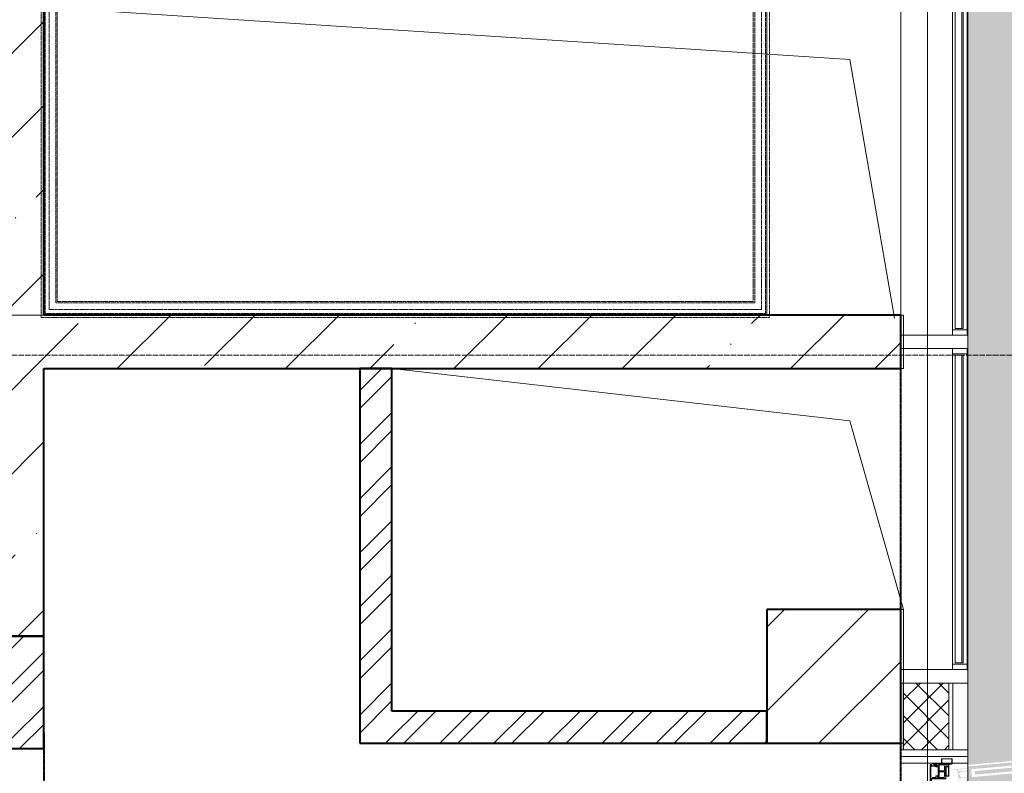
# Model space of a CAD drawing. Header units: millimetres. Extents: x 105028 to 874735, y -568483 to 191941.
# Tile 54 of 135: x 224984 to 228661, y 177947 to 180763. Entities that reach past the tile are written whole.
import ezdxf

# ---------------------------------------------------------------- set-up
doc = ezdxf.new("R2010")
doc.units = ezdxf.units.MM
for name, pattern in [('-D1-02х01', [3, 2, -1]), ('ADSK_Линия сетки', [25, 20, -2.5, 0, -2.5]), ('ADSK_Сверху', [4.5, 3, -1.5]), ('ADSK_Штриховая_ш3 п1_5', [4.5, 3, -1.5]), ('Штрих_3_1_5_', [4.5, 3, -1.5])]:
    doc.linetypes.add(name, pattern=pattern)
doc.layers.add('_Разделитель помещений_', color=4, linetype='ADSK_Штриховая_ш3 п1_5', lineweight=40, true_color=0x00ffff)
for name, color, linetype, lineweight in [('Импосты витража', 7, 'Continuous', 18), ('Лестницы', 7, 'Continuous', 18), ('Несущие колонны', 7, 'Continuous', 18), ('Ограждение', 7, 'Continuous', 18), ('Оси', 7, 'Continuous', 9), ('Панели витража', 252, 'Continuous', 5), ('Перекрытия', 7, 'Continuous', 18), ('Стены', 7, 'Continuous', 18), ('Стены разрез', 7, 'Continuous', 40), ('Стены штриховка', 7, 'Continuous', 40), ('Штриховка поверхностей', 7, 'Continuous', 18)]:
    doc.layers.add(name, color=color, linetype=linetype, lineweight=lineweight)
pattern_1 = [(45, (0, 0), (-101.0278814, 101.0278814), []), (45, (67.35, 0), (-101.0278814, 101.0278814), [])]
pattern_2 = [(45, (0, 0), (-314.308964, 314.308964), []), (45, (314.3, 0), (-314.308964, 314.308964), [555.625, -111.125, 3.353, -107.772])]

# ---------------------------------------------------------------- blocks, each defined once
blk = doc.blocks.new('Ограждение - Ограждение-2592937-К2_L01_-1_000__Задание СС')
at = {"layer": 'Ограждение', "linetype": 'ADSK_Сверху'}
for p, q in [((60449.2, 35401.5), (60449.2, 33251.9)), ((60454.2, 35401.5), (60454.2, 33246.9)), ((60479.2, 35401.5), (60479.2, 33221.9)), ((60494.2, 35401.5), (60494.2, 33206.9)), ((60499.2, 35401.5), (60499.2, 33201.9)), ((60509.2, 35401.5), (60509.2, 33191.9)), ((57790, 33191.9), (57790, 35101.5)), ((57800, 33201.9), (57800, 35101.5)), ((57805, 33206.9), (57805, 35101.5)), ((57820, 33221.9), (57820, 35101.5)), ((57845, 33246.9), (57845, 35101.5)), ((57850, 33251.9), (57850, 35101.5)), ((60454.2, 33246.9), (57845, 33246.9)), ((60449.2, 33251.9), (57850, 33251.9)), ((60499.2, 33201.9), (57800, 33201.9)), ((60494.2, 33206.9), (57805, 33206.9)), ((60479.2, 33221.9), (57820, 33221.9)), ((60509.2, 33191.9), (57790, 33191.9))]:
    blk.add_line(p, q, dxfattribs=at)
blk = doc.blocks.new('135_SLK_K2_AR_rvt-1-К2_L01_-1_000__Задание СС')
at = {"layer": 'Стены разрез', "lineweight": 9}
h = blk.add_hatch(dxfattribs=at)
h.set_pattern_fill('FP_1', color=256, style=0, pattern_type=2)
h.set_pattern_definition(pattern_1)
h.paths.add_polyline_path([(-12370614.2, 10008260.7), (-12370614.2, 10009660.7), (-12370734.2, 10009660.7), (-12370734.2, 10008260.7)])
h = blk.add_hatch(dxfattribs=at)
h.set_pattern_fill('FP_1', color=256, style=0, pattern_type=2)
h.set_pattern_definition(pattern_1)
h.paths.add_polyline_path([(-12371914.2, 10008240.7), (-12371914.2, 10008660.7), (-12372034.2, 10008660.7), (-12372034.2, 10008240.7)])
h = blk.add_hatch(dxfattribs=at)
h.set_pattern_fill('FP_1', color=256, style=0, pattern_type=2)
h.set_pattern_definition(pattern_1)
h.paths.add_polyline_path([(-12369214.2, 10008260.7), (-12369214.2, 10008380.7), (-12370614.2, 10008380.7), (-12370614.2, 10008260.7), (-12369565.7, 10008260.7)])
at = {"layer": 'Штриховка поверхностей', "true_color": 0xd2f9fe}
h = blk.add_hatch(color=7, dxfattribs=at)
h.paths.add_polyline_path([(-12367516.6, 10008110.7), (-12367464.2, 10008111.7), (-12367464.2, 10008117.1), (-12367523.6, 10008111.7), (-12367536.7, 10008122.6), (-12367539.4, 10008152.4), (-12367524.5, 10008153.8), (-12367521.1, 10008127.5), (-12367518.3, 10008125.2), (-12367514, 10008124.6), (-12367464.2, 10008129.2), (-12367464.2, 10008223.5), (-12368421.6, 10008136.4), (-12368418.4, 10008110.7), (-12367518.3, 10008110.7)])
h.paths.add_polyline_path([(-12368450, 10008131.5), (-12368452.2, 10008133.3), (-12368464.2, 10008132.2), (-12368464.2, 10008110.7), (-12368448.2, 10008110.7), (-12368450, 10008130.8)])
h.paths.add_polyline_path([(-12368436.8, 10008110.7), (-12368420.7, 10008110.7), (-12368422, 10008124.8), (-12368424.5, 10008124.8), (-12368430.8, 10008126.7), (-12368429, 10008130.9), (-12368436, 10008134), (-12368443.8, 10008133.2), (-12368447.3, 10008131.5), (-12368448.2, 10008130.8), (-12368448.5, 10008127.3), (-12368448.5, 10008124.2), (-12368444.9, 10008110.7), (-12368443.5, 10008110.7), (-12368441.2, 10008110.7)])
h.paths.add_polyline_path([(-12368443.3, 10008113), (-12368443.7, 10008117.4), (-12368442.5, 10008121.2), (-12368441.8, 10008113.1)])
h.paths.add_polyline_path([(-12368447.5, 10008123.7), (-12368446.9, 10008125.2), (-12368442, 10008126.4), (-12368434.7, 10008129), (-12368429, 10008129.5), (-12368430.9, 10008128), (-12368438.7, 10008126.5), (-12368446.9, 10008123.8), (-12368447.1, 10008123.7)])
h.paths.add_polyline_path([(-12368464.2, 10008134), (-12368459, 10008134.5), (-12368456, 10008138.1), (-12368456, 10008145.2), (-12368452.2, 10008149.7), (-12368452.8, 10008152), (-12368457.3, 10008154.2), (-12368460.7, 10008156.9), (-12368464.2, 10008155.5), (-12368464.2, 10008134.5)])
h.paths.add_polyline_path([(-12368436.7, 10008143.1), (-12367464.2, 10008231.6), (-12367464.2, 10008245.1), (-12368438, 10008156.5)])
h.paths.add_polyline_path([(-12368455.2, 10008166.5), (-12368435.7, 10008169.4), (-12368454.2, 10008166.6)])
h.paths.add_polyline_path([(-12368464.2, 10008158.6), (-12368454.6, 10008159.7), (-12368455.2, 10008166.5), (-12368464.2, 10008165.7), (-12368464.2, 10008159.5)])
h.paths.add_polyline_path([(-12368452.8, 10008159.7), (-12368450.8, 10008159.9), (-12368451.1, 10008163.3), (-12368421.5, 10008166.6), (-12368422.9, 10008169.9), (-12368453.4, 10008166.5), (-12368452.8, 10008159.9)])
h.paths.add_polyline_path([(-12368421.3, 10008166.1), (-12367464.2, 10008253.2), (-12367464.2, 10008264.7), (-12368464.2, 10008173.7), (-12368464.2, 10008167.7), (-12368421.8, 10008171.5), (-12368421.3, 10008166.6)])
h.paths.add_polyline_path([(-12368464.2, 10008179.7), (-12367464.2, 10008270.7), (-12367464.2, 10008324.9), (-12367467.3, 10008331.8), (-12367467.3, 10008338.8), (-12367464.2, 10008345.6), (-12367464.2, 10017410.7), (-12368464.2, 10017410.7), (-12368464.2, 10008264.1)])
at = {"lineweight": 18}
for p, q in [((-12371914.2, 10011010.7), (-12368904.1, 10010815.2)), ((-12368904.1, 10010815.2), (-12368736.9, 10009849.5)), ((-12370614.2, 10009660.7), (-12368904.1, 10009465.2)), ((-12368904.1, 10009465.2), (-12368704.1, 10008760.7))]:
    blk.add_line(p, q, dxfattribs=at)
at = {"layer": '_Разделитель помещений_', "linetype": 'Штрих_3_1_5_'}
for p, q in [((-12368714.2, 9984210.7), (-12368714.2, 10009760.7)), ((-12371914.2, 10008300.7), (-12371914.2, 10006810.7))]:
    blk.add_line(p, q, dxfattribs=at)
at = {"layer": 'Лестницы', "linetype": 'ADSK_Сверху'}
for p, q in [((-12371914.2, 10012060.7), (-12371914.2, 10009860.7)), ((-12369214.2, 10009860.7), (-12369214.2, 10012060.7)), ((-12371914.2, 10009860.7), (-12369214.2, 10009860.7))]:
    blk.add_line(p, q, dxfattribs=at)
at = {"layer": 'Перекрытия'}
for p, q in [((-12368464.2, 10008110.7), (-12368464.2, 10017410.7)), ((-12368464.2, 10017410.7), (-12368464.2, 10008110.7)), ((-12371914.2, 10009660.7), (-12370734.2, 10009660.7)), ((-12371914.2, 10006870.7), (-12371914.2, 10009660.7)), ((-12371914.2, 10009660.7), (-12371914.2, 10006870.7)), ((-12370734.2, 10009660.7), (-12371914.2, 10009660.7)), ((-12370734.2, 10009660.7), (-12370734.2, 10008260.7)), ((-12370734.2, 10008260.7), (-12370734.2, 10009660.7)), ((-12370734.2, 10008260.7), (-12368714.2, 10008260.7)), ((-12368714.2, 10008260.7), (-12370734.2, 10008260.7)), ((-12368714.2, 10008260.7), (-12368714.2, 10006870.7)), ((-12368714.2, 10006870.7), (-12368714.2, 10008260.7))]:
    blk.add_line(p, q, dxfattribs=at)
at = {"layer": 'Стены'}
for p, q in [((-12370734.2, 10009660.7), (-12370734.2, 10008260.7)), ((-12370734.2, 10009660.7), (-12370614.2, 10009660.7)), ((-12370614.2, 10008380.7), (-12370614.2, 10009660.7)), ((-12372034.2, 10008660.7), (-12371914.2, 10008660.7)), ((-12371914.2, 10008240.7), (-12371914.2, 10008660.7)), ((-12369214.2, 10008380.7), (-12370614.2, 10008380.7)), ((-12369214.2, 10008380.7), (-12369214.2, 10008260.7)), ((-12371914.2, 10008240.7), (-12372034.2, 10008240.7)), ((-12372034.2, 10008240.7), (-12371914.2, 10008240.7)), ((-12371914.2, 10008240.7), (-12372034.2, 10008240.7)), ((-12371914.2, 10008240.7), (-12371914.2, 10006870.7)), ((-12371914.2, 10006870.7), (-12371914.2, 10008240.7)), ((-12370614.2, 10008260.7), (-12370734.2, 10008260.7)), ((-12370614.2, 10008260.7), (-12369214.2, 10008260.7))]:
    blk.add_line(p, q, dxfattribs=at)
at = {"layer": 'Стены разрез'}
for p, q in [((-12370734.2, 10009660.7), (-12370734.2, 10008260.7)), ((-12370614.2, 10009660.7), (-12370734.2, 10009660.7)), ((-12370614.2, 10008380.7), (-12370614.2, 10009660.7)), ((-12371914.2, 10008660.7), (-12372034.2, 10008660.7)), ((-12371914.2, 10008240.7), (-12371914.2, 10008660.7)), ((-12369214.2, 10008380.7), (-12370614.2, 10008380.7)), ((-12369214.2, 10008260.7), (-12369214.2, 10008380.7)), ((-12372034.2, 10008240.7), (-12371914.2, 10008240.7)), ((-12370734.2, 10008260.7), (-12370614.2, 10008260.7)), ((-12370614.2, 10008260.7), (-12369214.2, 10008260.7))]:
    blk.add_line(p, q, dxfattribs=at)
at = {"layer": 'Ограждение', "lineweight": 18}
blk.add_blockref('Ограждение - Ограждение-2592937-К2_L01_-1_000__Задание СС', (-12429713.8, 9976659.2), dxfattribs=at)
blk = doc.blocks.new('135_SLK_GD_KR_rvt-1-К2_L01_-1_000__Задание СС')
at = {"layer": 'Оси', "color": 8, "linetype": 'ADSK_Линия сетки', "true_color": 0x808080}
blk.add_line((-12391486.6, 10009710.7), (-12364241, 10009710.7), dxfattribs=at)
blk = doc.blocks.new('Бетон-Прямоугольная-Колонна - CLM_1 этаж_В50 F100 W4-500х500-V12-К2_L01_-1_000__Задание СС')
at = {"layer": 'Несущие колонны', "lineweight": 9}
h = blk.add_hatch(dxfattribs=at)
h.set_pattern_fill('FP_18', color=256, style=0, pattern_type=2)
h.set_pattern_definition([(45, (12368964.2, -10008510.75), (-314.308964, 314.308964), []), (45, (12369278.5, -10008510.75), (-314.308964, 314.308964), [555.625, -111.125, 3.353, -107.772])])
h.paths.add_polyline_path([(250, -250), (250, 250), (-250, 250), (-250, -250), (90, -250)])
at = {"layer": 'Несущие колонны', "lineweight": 40}
for p, q in [((250, 250), (-250, 250)), ((-250, 250), (-250, -250)), ((250, -250), (250, 250)), ((-250, -250), (250, -250))]:
    blk.add_line(p, q, dxfattribs=at)
at = {"layer": 'Несущие колонны'}
for p, q in [((-250, -250), (-250, 250)), ((-250, 250), (250, 250)), ((250, 250), (250, -250)), ((250, -250), (-250, -250))]:
    blk.add_line(p, q, dxfattribs=at)
blk = doc.blocks.new('135_SLK_K1-2-3_KR_rvt-1-К2_L01_-1_000__Задание СС')
at = {"layer": 'Стены разрез', "lineweight": 9}
h = blk.add_hatch(dxfattribs=at)
h.set_pattern_fill('FP_4', color=256, style=0, pattern_type=2)
h.set_pattern_definition(pattern_2)
h.paths.add_polyline_path([(-12371914.2, 10009860.7), (-12371914.2, 10016960.7), (-12372114.2, 10016960.7), (-12372114.2, 10009860.7)])
h = blk.add_hatch(dxfattribs=at)
h.set_pattern_fill('FP_4', color=256, style=0, pattern_type=2)
h.set_pattern_definition(pattern_2)
h.paths.add_polyline_path([(-12372114.2, 10008660.7), (-12371914.2, 10008660.7), (-12371914.2, 10009860.7), (-12372114.2, 10009860.7), (-12372114.2, 10008860.7)])
h = blk.add_hatch(dxfattribs=at)
h.set_pattern_fill('FP_4', color=256, style=0, pattern_type=2)
h.set_pattern_definition(pattern_2)
h.paths.add_polyline_path([(-12368714.2, 10009660.7), (-12368714.2, 10009860.7), (-12371914.2, 10009860.7), (-12371914.2, 10009660.7), (-12369565.7, 10009660.7)])
at = {"layer": 'Перекрытия'}
for p, q in [((-12372114.2, 10009860.7), (-12368714.2, 10009860.7)), ((-12368714.2, 10009860.7), (-12372114.2, 10009860.7)), ((-12368714.2, 10009860.7), (-12368714.2, 10001460.7)), ((-12368714.2, 9984210.7), (-12368714.2, 10009860.7))]:
    blk.add_line(p, q, dxfattribs=at)
at = {"layer": 'Стены'}
for p, q in [((-12372114.2, 10009860.7), (-12371914.2, 10009860.7)), ((-12368714.2, 10009860.7), (-12371914.2, 10009860.7)), ((-12368714.2, 10009860.7), (-12368714.2, 10009660.7)), ((-12371914.2, 10009660.7), (-12368714.2, 10009660.7)), ((-12371914.2, 10008660.7), (-12371914.2, 10009660.7)), ((-12371914.2, 10008660.7), (-12372114.2, 10008660.7))]:
    blk.add_line(p, q, dxfattribs=at)
at = {"layer": 'Стены разрез'}
for p, q in [((-12371914.2, 10009860.7), (-12371914.2, 10016660.7)), ((-12368714.2, 10009860.7), (-12371914.2, 10009860.7)), ((-12368714.2, 10009660.7), (-12368714.2, 10009860.7)), ((-12371914.2, 10009660.7), (-12368714.2, 10009660.7)), ((-12371914.2, 10008660.7), (-12371914.2, 10009660.7)), ((-12372114.2, 10008660.7), (-12371914.2, 10008660.7))]:
    blk.add_line(p, q, dxfattribs=at)
at = {"layer": 'Несущие колонны', "lineweight": 18}
blk.add_blockref('Бетон-Прямоугольная-Колонна - CLM_1 этаж_В50 F100 W4-500х500-V12-К2_L01_-1_000__Задание СС', (-12368964.2, 10008510.7), dxfattribs=at)
blk = doc.blocks.new('Rectangular Mullion - R_InvisibleFrame_50Wx250H-5990619-К2_L01_-1_000__Задание СС')
at = {"layer": 'Импосты витража', "lineweight": 5}
for p, q in [((25, 250), (-25, 250)), ((-25, 250), (-25, 0)), ((25, 0), (25, 250)), ((-25, 0), (25, 0))]:
    blk.add_line(p, q, dxfattribs=at)
blk = doc.blocks.new('Rectangular Mullion - R_StandardFrame_50Wx250H-6033425-К2_L01_-1_000__Задание СС')
at = {"layer": 'Импосты витража', "lineweight": 5}
for p, q in [((-12368464.2, 10009735.7), (-12368714.2, 10009735.7)), ((-12368714.2, 10009735.7), (-12368464.2, 10009735.7)), ((-12368714.2, 10008510.7), (-12368714.2, 10009735.7)), ((-12368714.2, 10008510.7), (-12368714.2, 10009735.7)), ((-12368464.2, 10009735.7), (-12368464.2, 10008510.7)), ((-12368464.2, 10008510.7), (-12368464.2, 10009735.7))]:
    blk.add_line(p, q, dxfattribs=at)
blk = doc.blocks.new('Rectangular Mullion - R_StandardFrame_50Wx250H-5772106-К2_L01_-1_000__Задание СС')
at = {"layer": 'Импосты витража', "lineweight": 5}
for p, q in [((-12368714.2, 10008210.7), (-12368714.2, 10008510.7)), ((-12368714.2, 10008210.7), (-12368714.2, 10008510.7)), ((-12368464.2, 10008510.7), (-12368464.2, 10008210.7)), ((-12368464.2, 10008210.7), (-12368464.2, 10008510.7)), ((-12368464.2, 10008210.7), (-12368714.2, 10008210.7)), ((-12368714.2, 10008210.7), (-12368464.2, 10008210.7))]:
    blk.add_line(p, q, dxfattribs=at)
blk = doc.blocks.new('Rectangular Mullion - R_InvisibleFrame_50Wx250H-6031913-К2_L01_-1_000__Задание СС')
at = {"layer": 'Импосты витража', "lineweight": 5}
for p, q in [((0, 250), (-50, 250)), ((-50, 250), (-50, 0)), ((0, 0), (0, 250)), ((-50, 0), (0, 0))]:
    blk.add_line(p, q, dxfattribs=at)
blk = doc.blocks.new('Rectangular Mullion - R_StandardFrame_50Wx250H-5343239-К2_L01_-1_000__Задание СС')
at = {"layer": 'Импосты витража', "lineweight": 5}
for p, q in [((0, 250), (-50, 250)), ((-50, 250), (-50, 0)), ((-50, 0), (-50, 250)), ((-50, 250), (0, 250)), ((0, 0), (0, 250)), ((0, 250), (0, 0)), ((-50, 0), (0, 0)), ((0, 0), (-50, 0))]:
    blk.add_line(p, q, dxfattribs=at)
blk = doc.blocks.new('Rectangular Mullion - R_InvisibleFrame_50Wx250H-5146820-К2_L01_-1_000__Задание СС')
at = {"layer": 'Импосты витража', "lineweight": 5}
for p, q in [((-12368464.2, 10011135.7), (-12368714.2, 10011135.7)), ((-12368714.2, 10011135.7), (-12368464.2, 10011135.7)), ((-12368714.2, 10011135.7), (-12368714.2, 10009785.7)), ((-12368714.2, 10011135.7), (-12368714.2, 10009785.7)), ((-12368464.2, 10009785.7), (-12368464.2, 10011135.7)), ((-12368464.2, 10011135.7), (-12368464.2, 10009785.7)), ((-12368464.2, 10009785.7), (-12368714.2, 10009785.7)), ((-12368714.2, 10009785.7), (-12368464.2, 10009785.7))]:
    blk.add_line(p, q, dxfattribs=at)
blk = doc.blocks.new('A_PAN_DOR_Структурные - EXT_1_Single_Витраж_без СКУД-6031628-К2_L01_-1_000__Задание СС')
at = {"layer": 'Панели витража', "lineweight": 5, "true_color": 0xebebeb}
h = blk.add_hatch(color=7, dxfattribs=at)
h.paths.add_polyline_path([(568.8, -35.3), (568.1, -27.2), (564.8, -20.4), (564.4, -16.5), (562.9, -16.7), (564.1, -22.2), (566.7, -27.4), (567.2, -33.3)])
h.paths.add_polyline_path([(573.2, -15.7), (570.2, -17.2), (572.7, -22.2), (573.4, -29.5), (568.8, -35.3), (566, -33.4), (564.1, -42.2), (542.9, -44.1), (541.8, -32.5), (544.9, -32.2), (544.5, -27.4), (550.6, -20), (549.7, -18.9), (546.3, -23), (544.2, -21.3), (540.8, -21.6), (540.6, -18.7), (560.7, -16.3), (564.4, -16.5), (570.1, -16)])
h.paths.add_polyline_path([(601.3, 40), (601.9, 55.2), (596.9, 54.7), (600.5, 53.7), (601.1, 47.7)])
h.paths.add_polyline_path([(534.5, 23.9), (540.8, -45.8), (575.7, -42.6), (573.2, -15.7), (599.1, -13.4), (598.9, -11.4), (605.9, -10.8), (605.7, -9), (598.8, -9.6), (594.5, 37.6), (601.4, 38.2), (601.3, 40), (592.3, 39.2), (592.6, 36.2), (543.6, 31.8), (542, 34.6), (542.7, 26.7), (540.9, 24.5)])
h.paths.add_polyline_path([(537, 20.3), (538.8, 22.5), (544.9, 23.1), (544.4, 28), (546.2, 30.2), (566.6, 32.1), (568.7, 30.2), (572.6, -12), (570.8, -14.2), (542.4, -16.7), (540.2, -14.9)])
h.paths.add_polyline_path([(552.2, -20.9), (552.4, -22.4), (560.4, -21.7), (556.7, -20.5)])
h.paths.add_polyline_path([(571.1, 23.9), (574.1, 27.5), (580.5, 28.1), (584, 33.2), (586.9, 33.5), (589.8, 29.5), (593.5, 26.3), (596.2, -3.5), (593.1, -7.3), (591, -11.8), (588.1, -12.1), (583.7, -7.6), (577.3, -8.2), (573.8, -5.2)])
h.paths.add_polyline_path([(610.8, -42.4), (606.9, -22.2), (609.2, -41.3), (605.3, -42.9)])
h.paths.add_polyline_path([(601.4, 38.2), (607.7, -22.2), (610.8, -42.4), (601.9, 55.2)])
h = blk.add_hatch(color=7, dxfattribs=at)
h.paths.add_polyline_path([(657.1, -1035.3), (656.8, -1031.4), (658.8, -1024.2), (658.1, -1016.1), (656.9, -1018.4), (657.4, -1024.3), (655.3, -1031.6), (655.7, -1035.5)])
h.paths.add_polyline_path([(663.8, -1036.5), (666, -1038.3), (669.8, -1080.6), (668, -1082.7), (647.7, -1084.6), (645.5, -1082.8), (645.1, -1077.8), (639, -1078.4), (636.8, -1076.5), (633.6, -1041.3), (635.4, -1039.1)])
h.paths.add_polyline_path([(665.9, -1034.5), (657.1, -1035.3), (663.8, -1036.5), (649.1, -1036.1), (633.3, -1037.5), (633, -1034.6), (636.4, -1034.3), (638.1, -1032.3), (642.2, -1035.7), (642.9, -1034.4), (635.6, -1028.3), (635.1, -1023.5), (632, -1023.8), (631, -1012.1), (652.2, -1010.2), (652.3, -1012.1), (655.6, -1018.5), (659.4, -1015.9), (663.6, -1021), (664.4, -1029.9), (662.7, -1033.7)])
h.paths.add_polyline_path([(628.6, -1010.8), (635, -1080.5), (641.4, -1079.9), (643.6, -1081.7), (644.3, -1089.7), (645.4, -1086.6), (694.4, -1082.1), (694.6, -1085.1), (703.6, -1084.3), (703.3, -1082.5), (696.5, -1083.2), (692.2, -1036), (699.1, -1035.3), (699, -1033.5), (692, -1034.2), (691.8, -1032.2), (665.9, -1034.5), (663.5, -1007.6)])
h.paths.add_polyline_path([(644.2, -1031.7), (644.4, -1033.2), (648.8, -1032.8), (652.3, -1031)])
h.paths.add_polyline_path([(668.4, -1044.8), (671.3, -1041.2), (677.7, -1040.6), (681.3, -1035.5), (684.2, -1035.2), (687, -1039.2), (690.8, -1042.4), (693.5, -1072.2), (690.4, -1076), (688.3, -1080.5), (685.4, -1080.8), (681, -1076.3), (674.6, -1076.9), (671, -1073.9), (669.7, -1059.5)])
h.paths.add_polyline_path([(692.6, -1002), (696.7, -1002.9), (699, -1033.5), (698.1, -1001.5)])
h.paths.add_polyline_path([(707, -1099.1), (704.8, -1091.9), (705.3, -1097.9), (703.3, -1099.4)])
h.paths.add_polyline_path([(698.1, -1001.5), (699.1, -1035.3), (703.4, -1082.5), (707, -1099.1), (703.3, -1059.4)])
at = {"layer": 'Панели витража', "lineweight": 5}
for p, q in [((-624, 101), (-624, 129.5)), ((-624, 129.5), (-621.5, 129.5)), ((-621.5, 129.5), (-624, 129.5)), ((-624, 129.5), (-624, 101)), ((-613.6, 116.5), (-622.5, 116.5)), ((-622.5, 116.5), (-622.5, 101)), ((-621.5, 129.5), (-621.5, 125.5)), ((-621.5, 125.5), (-621.5, 129.5)), ((-621.5, 125.5), (-621.5, 116.5)), ((-621.5, 125.5), (-616, 125.5)), ((-616, 125.5), (-621.5, 125.5)), ((-621, 135.5), (-621, 140)), ((-621, 140), (-551, 140)), ((-551, 140), (-621, 140)), ((-621, 140), (-621, 135.5)), ((-616, 135.5), (-621, 135.5)), ((-621, 135.5), (-616, 135.5)), ((-619, 138), (-616, 138)), ((-619, 135.5), (-619, 138)), ((-619, 125.5), (-619, 119.3)), ((-616, 119.3), (-619, 119.3)), ((-616.7, 111.8), (-618.6, 110.9)), ((-618.6, 110.9), (-618.6, 109.4)), ((-615.5, 113.8), (-616.7, 111.8)), ((-616, 135.5), (-616, 138)), ((-616, 125.5), (-616, 135.5)), ((-616, 135.5), (-616, 125.5)), ((-616, 125.5), (-616, 119.3)), ((-613.6, 113.8), (-615.5, 113.8)), ((-568.5, 138), (-614, 138)), ((-614, 138), (-614, 119.2)), ((-614, 119.2), (-611.7, 119.2)), ((-613.6, 113.8), (-613.6, 116.5)), ((-613.6, 110.6), (-613.6, 113.8)), ((-611.1, 108.1), (-613.6, 110.6)), ((-611.7, 119.2), (-611.7, 111.6)), ((-610.1, 110), (-611.7, 111.6)), ((-580.2, 110), (-578.5, 111.6)), ((-579.1, 108.1), (-576.6, 110.6)), ((-572.2, 119.5), (-578.5, 119.5)), ((-578.5, 111.6), (-578.5, 119.5)), ((-576.6, 113.8), (-574.7, 113.8)), ((-576.6, 110.6), (-576.6, 113.8)), ((-574.7, 113.8), (-573.6, 111.8)), ((-573.6, 111.8), (-571.6, 110.9)), ((-572.2, 126), (-571.4, 126.8)), ((-572.2, 119.5), (-572.2, 126)), ((-571.6, 110.9), (-571.6, 109.4)), ((-571.4, 130.7), (-570.2, 131.9)), ((-571.4, 126.8), (-571.4, 130.7)), ((-570.2, 131.9), (-568.5, 131.9)), ((-569.7, 130.2), (-569.7, 82.5)), ((-569.7, 130.2), (-567, 130.2)), ((-568.5, 131.9), (-568.5, 138)), ((-567, 138), (-557, 138)), ((-567, 135), (-567, 138)), ((-551, 135), (-567, 135)), ((-567, 135), (-567, 81)), ((-567, 81), (-567, 135)), ((-567, 135), (-551, 135)), ((-557, 138), (-557, 135)), ((-551, 140), (-551, 135)), ((-551, 135), (-551, 140)), ((551, 140), (551, 135)), ((621, 140), (551, 140)), ((551, 140), (621, 140)), ((551, 135), (551, 140)), ((551, 135), (567, 135)), ((567, 135), (551, 135)), ((557, 138), (557, 135)), ((567, 138), (557, 138)), ((567, 135), (567, 138)), ((567, 135), (567, 81)), ((567, 81), (567, 135)), ((569.7, 130.2), (567, 130.2)), ((568.5, 138), (614, 138)), ((568.5, 131.9), (568.5, 138)), ((570.2, 131.9), (568.5, 131.9)), ((569.7, 130.2), (569.7, 82.5)), ((571.4, 130.7), (570.2, 131.9)), ((571.4, 126.8), (571.4, 130.7)), ((572.2, 126), (571.4, 126.8)), ((573.6, 111.8), (571.6, 110.9)), ((571.6, 110.9), (571.6, 109.4)), ((572.2, 119.5), (572.2, 126)), ((572.2, 119.5), (578.5, 119.5)), ((574.7, 113.8), (573.6, 111.8)), ((576.6, 113.8), (574.7, 113.8)), ((576.6, 110.6), (576.6, 113.8)), ((579.1, 108.1), (576.6, 110.6)), ((578.5, 111.6), (578.5, 119.5)), ((580.2, 110), (578.5, 111.6)), ((610.1, 110), (611.7, 111.6)), ((611.1, 108.1), (613.6, 110.6)), ((611.7, 119.2), (611.7, 111.6)), ((614, 119.2), (611.7, 119.2)), ((613.6, 116.5), (622.5, 116.5)), ((613.6, 113.8), (613.6, 116.5)), ((613.6, 113.8), (615.5, 113.8)), ((613.6, 110.6), (613.6, 113.8)), ((614, 138), (614, 119.2)), ((615.5, 113.8), (616.7, 111.8)), ((619, 138), (616, 138)), ((616, 135.5), (616, 138)), ((616, 135.5), (621, 135.5)), ((616, 125.5), (616, 135.5)), ((616, 135.5), (616, 125.5)), ((621, 135.5), (616, 135.5)), ((616, 125.5), (616, 119.3)), ((621.5, 125.5), (616, 125.5)), ((616, 125.5), (621.5, 125.5)), ((616, 119.3), (619, 119.3)), ((616.7, 111.8), (618.6, 110.9)), ((618.6, 110.9), (618.6, 109.4)), ((619, 135.5), (619, 138)), ((619, 125.5), (619, 119.3)), ((621, 135.5), (621, 140)), ((621, 140), (621, 135.5)), ((621.5, 129.5), (621.5, 125.5)), ((624, 129.5), (621.5, 129.5)), ((621.5, 129.5), (624, 129.5)), ((621.5, 125.5), (621.5, 129.5)), ((621.5, 125.5), (621.5, 116.5)), ((622.5, 116.5), (622.5, 101)), ((624, 101), (624, 129.5)), ((624, 129.5), (624, 101)), ((-642, 58), (-642, 98)), ((-642, 98), (-627, 98)), ((-627, 98), (-642, 98)), ((-642, 98), (-642, 58)), ((-642, 96.5), (-620.5, 96.5)), ((-623.8, 97.8), (-627, 96.5)), ((-623.8, 97.8), (-622.5, 101)), ((-623, 61), (-623, 96.5)), ((-623, 87.4), (-620.5, 87.4)), ((-621.5, 70), (-621.5, 87.4)), ((-619.2, 74.3), (-621.5, 74.3)), ((-620.5, 96.5), (-620.5, 106.7)), ((-606.6, 106.7), (-620.5, 106.7)), ((-620.5, 80.5), (-620.5, 96.5)), ((-620.5, 80.5), (-613.8, 80.5)), ((-619.2, 71.9), (-619.2, 74.3)), ((-618.7, 106.7), (-618.7, 89.5)), ((-618.7, 89.5), (-614, 87)), ((-618.6, 109.4), (-616.8, 107.5)), ((-616.8, 107.5), (-606.6, 107.5)), ((-614, 87), (-596.6, 87)), ((-614, 87), (-610.5, 82.5)), ((-613.8, 80.5), (-613.8, 71.9)), ((-612, 72), (-612, 80.8)), ((-612, 80.8), (-578.4, 80.8)), ((-606.6, 108.1), (-611.1, 108.1)), ((-610.5, 82.5), (-579.7, 82.5)), ((-610.1, 110), (-580.2, 110)), ((-606.6, 108.1), (-606.6, 106.7)), ((-579.1, 108.1), (-606.6, 108.1)), ((-606.6, 106.7), (-596.6, 106.7)), ((-596.6, 106.7), (-596.6, 87)), ((-593, 106.6), (-593, 87)), ((-571.6, 106.6), (-593, 106.6)), ((-593, 87), (-576.7, 87)), ((-579.7, 82.5), (-576.7, 87)), ((-579.1, 106.6), (-579.1, 108.1)), ((-573.5, 107.5), (-579.1, 107.5)), ((-578.4, 80.8), (-578.4, 72)), ((-567, 81), (-577, 81)), ((-577, 81), (-577, 70)), ((-577, 70), (-577, 81)), ((-577, 81), (-567, 81)), ((-576.7, 87), (-571.6, 89.4)), ((-571.6, 109.4), (-573.5, 107.5)), ((-571.6, 89.4), (-571.6, 106.6)), ((-569.7, 82.5), (-567, 82.5)), ((569.7, 82.5), (567, 82.5)), ((567, 81), (577, 81)), ((577, 81), (567, 81)), ((571.6, 109.4), (573.5, 107.5)), ((571.6, 106.6), (593, 106.6)), ((571.6, 89.4), (571.6, 106.6)), ((576.7, 87), (571.6, 89.4)), ((573.5, 107.5), (579.1, 107.5)), ((593, 87), (576.7, 87)), ((579.7, 82.5), (576.7, 87)), ((577, 81), (577, 70)), ((577, 70), (577, 81)), ((578.4, 80.8), (578.4, 72)), ((612, 80.8), (578.4, 80.8)), ((579.1, 108.1), (606.6, 108.1)), ((579.1, 106.6), (579.1, 108.1)), ((610.5, 82.5), (579.7, 82.5)), ((610.1, 110), (580.2, 110)), ((593, 106.6), (593, 87)), ((596.6, 106.7), (596.6, 87)), ((606.6, 106.7), (596.6, 106.7)), ((614, 87), (596.6, 87)), ((606.6, 108.1), (611.1, 108.1)), ((606.6, 108.1), (606.6, 106.7)), ((616.8, 107.5), (606.6, 107.5)), ((606.6, 106.7), (620.5, 106.7)), ((614, 87), (610.5, 82.5)), ((612, 72), (612, 80.8)), ((613.8, 80.5), (613.8, 71.9)), ((620.5, 80.5), (613.8, 80.5)), ((618.7, 89.5), (614, 87)), ((618.6, 109.4), (616.8, 107.5)), ((618.7, 106.7), (618.7, 89.5)), ((619.2, 74.3), (621.5, 74.3)), ((619.2, 71.9), (619.2, 74.3)), ((620.5, 96.5), (620.5, 106.7)), ((620.5, 80.5), (620.5, 96.5)), ((642, 96.5), (620.5, 96.5)), ((623, 87.4), (620.5, 87.4)), ((621.5, 70), (621.5, 87.4)), ((623.8, 97.8), (622.5, 101)), ((623, 61), (623, 96.5)), ((623.8, 97.8), (627, 96.5)), ((642, 98), (627, 98)), ((627, 98), (642, 98)), ((642, 58), (642, 98)), ((642, 98), (642, 58)), ((-642, 59.5), (-624.5, 59.5)), ((-624.5, 58), (-642, 58)), ((-642, 58), (-624.5, 58)), ((-624.5, 59.5), (-623, 61)), ((-577, 70), (-621.5, 70)), ((-621.5, 70), (-621.5, 61)), ((-621.5, 61), (-621.5, 70)), ((-621.5, 70), (-577, 70)), ((-613.8, 71.9), (-619.2, 71.9)), ((-578.4, 72), (-612, 72)), ((577, 70), (621.5, 70)), ((621.5, 70), (577, 70)), ((578.4, 72), (612, 72)), ((613.8, 71.9), (619.2, 71.9)), ((621.5, 70), (621.5, 61)), ((621.5, 61), (621.5, 70)), ((624.5, 59.5), (623, 61)), ((642, 59.5), (624.5, 59.5)), ((624.5, 58), (642, 58)), ((642, 58), (624.5, 58))]:
    blk.add_line(p, q, dxfattribs=at)
for centre, start, end in [((-627, 101), 270, 0), ((-627, 101), 270, 0), ((627, 101), 180, 270), ((627, 101), 180, 270), ((-624.5, 61), 270, 360), ((-624.5, 61), 270, 360), ((624.5, 61), 180, 270), ((624.5, 61), 180, 270)]:
    blk.add_arc(centre, 3, start, end, dxfattribs=at)
at = {"layer": 'Панели витража', "linetype": '-D1-02х01', "lineweight": 5}
blk.add_arc((574, 58), 1161.8, 180, 277.1502, dxfattribs=at)
blk = doc.blocks.new('Rectangular Mullion - R_InvisibleFrame_50Wx250H-5772107-К2_L01_-1_000__Задание СС')
at = {"layer": 'Импосты витража', "lineweight": 5}
for p, q in [((-12368464.2, 10008210.7), (-12368714.2, 10008210.7)), ((-12368714.2, 10008210.7), (-12368464.2, 10008210.7)), ((-12368714.2, 10006910.7), (-12368714.2, 10008210.7)), ((-12368714.2, 10006910.7), (-12368714.2, 10008210.7)), ((-12368464.2, 10008210.7), (-12368464.2, 10006910.7)), ((-12368464.2, 10006910.7), (-12368464.2, 10008210.7)), ((-12368464.2, 10006910.7), (-12368714.2, 10006910.7)), ((-12368714.2, 10006910.7), (-12368464.2, 10006910.7))]:
    blk.add_line(p, q, dxfattribs=at)
blk = doc.blocks.new('SLG_Панель_Решетка - СТМ-36_ В-50_ У-160 _Смещение 18__Сэндвич-панель_жс-1_9-2_5-6036254-К2_L01_-1_000__Задание СС')
at = {"layer": 'Панели витража', "lineweight": 5}
for p, q in [((-680, -2), (-700, -2)), ((-700, -2), (-700, -57)), ((700, -2), (-700, -2)), ((-700, -57), (-700, -2)), ((-680, -57), (-680, -2)), ((-680, -2), (680, -2)), ((-680, -57), (-680, -2)), ((-675, -17), (-675, -21.4)), ((675, -17), (-675, -17)), ((-675, -17), (-675, -21.4)), ((675, -17), (-675, -17)), ((-675, -47), (-675, -17)), ((-675, -17), (-675, -47)), ((675, -17), (-675, -17)), ((675, -17), (-675, -17)), ((-675, -47), (-675, -17)), ((-675, -17), (-675, -47)), ((675, -17), (-675, -17)), ((675, -17), (-675, -17)), ((-675, -47), (-675, -17)), ((-675, -17), (-675, -47)), ((675, -17), (-675, -17)), ((675, -17), (-675, -17)), ((-675, -47), (-675, -17)), ((-675, -17), (-675, -47)), ((675, -17), (-675, -17)), ((675, -17), (-675, -17)), ((-675, -47), (-675, -17)), ((-675, -17), (-675, -47)), ((675, -17), (-675, -17)), ((675, -17), (-675, -17)), ((-675, -21.4), (675, -21.4)), ((675, -21.4), (675, -17)), ((675, -21.4), (675, -17)), ((675, -47), (675, -17)), ((675, -17), (675, -47)), ((675, -47), (675, -17)), ((675, -17), (675, -47)), ((675, -47), (675, -17)), ((675, -17), (675, -47)), ((675, -47), (675, -17)), ((675, -17), (675, -47)), ((675, -47), (675, -17)), ((675, -17), (675, -47)), ((700, -2), (680, -2)), ((680, -2), (680, -57)), ((680, -57), (680, -2)), ((700, -57), (700, -2)), ((700, -57), (700, -2)), ((-700, -57), (-680, -57)), ((-700, -57), (700, -57)), ((680, -57), (-680, -57)), ((-675, -47), (675, -47)), ((675, -47), (-675, -47)), ((-675, -47), (675, -47)), ((675, -47), (-675, -47)), ((-675, -47), (675, -47)), ((675, -47), (-675, -47)), ((-675, -47), (675, -47)), ((675, -47), (-675, -47)), ((-675, -47), (675, -47)), ((675, -47), (-675, -47)), ((680, -57), (700, -57))]:
    blk.add_line(p, q, dxfattribs=at)
blk = doc.blocks.new('Rectangular Mullion - R_InvisibleFrame_50Wx250H-6033442-К2_L01_-1_000__Задание СС')
at = {"layer": 'Импосты витража', "lineweight": 5}
for p, q in [((-50, 0), (-50, 250)), ((-50, 250), (0, 250)), ((0, 250), (0, 0)), ((0, 0), (-50, 0))]:
    blk.add_line(p, q, dxfattribs=at)
blk = doc.blocks.new('SLG_Панель_Решетка - СТМ-36_ В-50_ У-160 _Смещение 18__Сэндвич-панель_жс-1_4-1_6-6106180-К2_L01_-1_000__Задание СС')
at = {"layer": 'Панели витража', "lineweight": 5}
for p, q in [((-580, -2), (-600, -2)), ((-600, -2), (-600, -57)), ((600, -2), (-600, -2)), ((-600, -57), (-600, -2)), ((-580, -57), (-580, -2)), ((-580, -2), (580, -2)), ((-580, -57), (-580, -2)), ((-575, -17), (-575, -21.4)), ((575, -17), (-575, -17)), ((-575, -17), (-575, -21.4)), ((575, -17), (-575, -17)), ((-575, -47), (-575, -17)), ((-575, -17), (-575, -47)), ((575, -17), (-575, -17)), ((575, -17), (-575, -17)), ((-575, -47), (-575, -17)), ((-575, -17), (-575, -47)), ((575, -17), (-575, -17)), ((575, -17), (-575, -17)), ((-575, -47), (-575, -17)), ((-575, -17), (-575, -47)), ((575, -17), (-575, -17)), ((575, -17), (-575, -17)), ((-575, -47), (-575, -17)), ((-575, -17), (-575, -47)), ((575, -17), (-575, -17)), ((575, -17), (-575, -17)), ((-575, -47), (-575, -17)), ((-575, -17), (-575, -47)), ((575, -17), (-575, -17)), ((575, -17), (-575, -17)), ((-575, -21.4), (575, -21.4)), ((575, -21.4), (575, -17)), ((575, -21.4), (575, -17)), ((575, -47), (575, -17)), ((575, -17), (575, -47)), ((575, -47), (575, -17)), ((575, -17), (575, -47)), ((575, -47), (575, -17)), ((575, -17), (575, -47)), ((575, -47), (575, -17)), ((575, -17), (575, -47)), ((575, -47), (575, -17)), ((575, -17), (575, -47)), ((600, -2), (580, -2)), ((580, -2), (580, -57)), ((580, -57), (580, -2)), ((600, -57), (600, -2)), ((600, -57), (600, -2)), ((-600, -57), (-580, -57)), ((-600, -57), (600, -57)), ((580, -57), (-580, -57)), ((-575, -47), (575, -47)), ((575, -47), (-575, -47)), ((-575, -47), (575, -47)), ((575, -47), (-575, -47)), ((-575, -47), (575, -47)), ((575, -47), (-575, -47)), ((-575, -47), (575, -47)), ((575, -47), (-575, -47)), ((-575, -47), (575, -47)), ((575, -47), (-575, -47)), ((580, -57), (600, -57))]:
    blk.add_line(p, q, dxfattribs=at)
blk = doc.blocks.new('Rectangular Mullion - R_InvisibleFrame_50Wx250H-6033422-К2_L01_-1_000__Задание СС')
at = {"layer": 'Импосты витража', "lineweight": 5}
for p, q in [((-12368464.2, 10009735.7), (-12368714.2, 10009735.7)), ((-12368714.2, 10009735.7), (-12368464.2, 10009735.7)), ((-12368714.2, 10009735.7), (-12368714.2, 10008535.7)), ((-12368714.2, 10009735.7), (-12368714.2, 10008535.7)), ((-12368464.2, 10008535.7), (-12368464.2, 10009735.7)), ((-12368464.2, 10009735.7), (-12368464.2, 10008535.7)), ((-12368464.2, 10008535.7), (-12368714.2, 10008535.7)), ((-12368714.2, 10008535.7), (-12368464.2, 10008535.7))]:
    blk.add_line(p, q, dxfattribs=at)
blk = doc.blocks.new('Rectangular Mullion - R_InvisibleFrame_50Wx250H-6031064-К2_L01_-1_000__Задание СС')
at = {"layer": 'Импосты витража', "lineweight": 5}
for p, q in [((-25, 0), (-25, 250)), ((-25, 250), (25, 250)), ((25, 250), (25, 0)), ((25, 0), (-25, 0))]:
    blk.add_line(p, q, dxfattribs=at)
blk = doc.blocks.new('Rectangular Mullion - R_InvisibleFrame_50Wx250H-6031065-К2_L01_-1_000__Задание СС')
at = {"layer": 'Импосты витража', "lineweight": 5}
for p, q in [((-25, 0), (-25, 250)), ((-25, 250), (25, 250)), ((25, 250), (25, 0)), ((25, 0), (-25, 0))]:
    blk.add_line(p, q, dxfattribs=at)
blk = doc.blocks.new('135_SLK_K2_AR_FCD_rvt-1-К2_L01_-1_000__Задание СС')
at = {"layer": 'Стены разрез', "lineweight": 18, "true_color": 0xe1dccd}
blk.add_hatch(color=254, dxfattribs=at).paths.add_polyline_path([(-12368704.2, 10008235.7), (-12368704.2, 10008485.7), (-12368714.2, 10008485.7), (-12368714.2, 10008235.7)])
at = {"layer": 'Стены разрез', "lineweight": 5}
h = blk.add_hatch(dxfattribs=at)
h.set_pattern_fill('FP_24', color=256, style=0, pattern_type=2)
h.set_pattern_definition([(45, (0, 0), (-42.42640687, 42.42640687), []), (135, (0, 0), (-42.42640687, -42.42640687), [])])
h.paths.add_polyline_path([(-12368534.2, 10008235.7), (-12368534.2, 10008485.7), (-12368704.2, 10008485.7), (-12368704.2, 10008235.7)])
at = {"layer": 'Стены', "lineweight": 5}
for p, q in [((-12368714.2, 10011185.7), (-12368714.2, 10009785.7)), ((-12368714.2, 10009785.7), (-12368714.2, 10011185.7)), ((-12368464.2, 10011185.7), (-12368464.2, 10009785.7)), ((-12368464.2, 10009785.7), (-12368464.2, 10011185.7)), ((-12368714.2, 10011135.7), (-12368714.2, 10009785.7)), ((-12368714.2, 10009785.7), (-12368714.2, 10011135.7)), ((-12368464.2, 10011135.7), (-12368464.2, 10009785.7)), ((-12368464.2, 10009785.7), (-12368464.2, 10011135.7)), ((-12368464.2, 10009785.7), (-12368714.2, 10009785.7)), ((-12368464.2, 10009785.7), (-12368714.2, 10009785.7)), ((-12368464.2, 10009785.7), (-12368714.2, 10009785.7)), ((-12368464.2, 10009785.7), (-12368714.2, 10009785.7)), ((-12368714.2, 10009735.7), (-12368714.2, 10008535.7)), ((-12368714.2, 10008535.7), (-12368714.2, 10009735.7)), ((-12368714.2, 10009735.7), (-12368464.2, 10009735.7)), ((-12368464.2, 10009735.7), (-12368714.2, 10009735.7)), ((-12368464.2, 10009735.7), (-12368464.2, 10008535.7)), ((-12368464.2, 10008535.7), (-12368464.2, 10009735.7)), ((-12368464.2, 10008535.7), (-12368714.2, 10008535.7)), ((-12368464.2, 10008535.7), (-12368714.2, 10008535.7)), ((-12368714.2, 10008485.7), (-12368714.2, 10008235.7)), ((-12368714.2, 10008485.7), (-12368464.2, 10008485.7)), ((-12368464.2, 10008235.7), (-12368464.2, 10008485.7)), ((-12368464.2, 10008235.7), (-12368714.2, 10008235.7))]:
    blk.add_line(p, q, dxfattribs=at)
at = {"layer": 'Стены разрез', "lineweight": 9}
for p, q in [((-12368714.2, 10008485.7), (-12368714.2, 10008235.7)), ((-12368464.2, 10008485.7), (-12368714.2, 10008485.7)), ((-12368464.2, 10008235.7), (-12368464.2, 10008485.7)), ((-12368714.2, 10008235.7), (-12368464.2, 10008235.7))]:
    blk.add_line(p, q, dxfattribs=at)
at = {"layer": 'Стены штриховка', "lineweight": 9}
for p, q in [((-12368704.2, 10008235.7), (-12368704.2, 10008485.7)), ((-12368534.2, 10008235.7), (-12368534.2, 10008485.7)), ((-12368519.2, 10008235.7), (-12368519.2, 10008485.7))]:
    blk.add_line(p, q, dxfattribs=at)
at = {"layer": 'Импосты витража', "lineweight": 5}
for name in ['Rectangular Mullion - R_InvisibleFrame_50Wx250H-5146820-К2_L01_-1_000__Задание СС', 'Rectangular Mullion - R_InvisibleFrame_50Wx250H-5146820-К2_L01_-1_000__Задание СС', 'Rectangular Mullion - R_StandardFrame_50Wx250H-6033425-К2_L01_-1_000__Задание СС', 'Rectangular Mullion - R_InvisibleFrame_50Wx250H-6033422-К2_L01_-1_000__Задание СС', 'Rectangular Mullion - R_StandardFrame_50Wx250H-5772106-К2_L01_-1_000__Задание СС', 'Rectangular Mullion - R_InvisibleFrame_50Wx250H-5772107-К2_L01_-1_000__Задание СС']:
    blk.add_blockref(name, (0, 0), dxfattribs=at)
at = {"layer": 'Импосты витража', "lineweight": 5, "extrusion": (0, 0, -1), "rotation": 270.0000000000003}
for name, p in [('Rectangular Mullion - R_InvisibleFrame_50Wx250H-6031913-К2_L01_-1_000__Задание СС', (12368464.2, 10009735.7)), ('Rectangular Mullion - R_StandardFrame_50Wx250H-5343239-К2_L01_-1_000__Задание СС', (12368464.2, 10009735.7)), ('Rectangular Mullion - R_InvisibleFrame_50Wx250H-6033442-К2_L01_-1_000__Задание СС', (12368464.2, 10009735.7)), ('Rectangular Mullion - R_InvisibleFrame_50Wx250H-5990619-К2_L01_-1_000__Задание СС', (12368464.2, 10008510.7)), ('Rectangular Mullion - R_InvisibleFrame_50Wx250H-6031064-К2_L01_-1_000__Задание СС', (12368464.2, 10008510.7)), ('Rectangular Mullion - R_InvisibleFrame_50Wx250H-5990619-К2_L01_-1_000__Задание СС', (12368464.2, 10008210.7)), ('Rectangular Mullion - R_InvisibleFrame_50Wx250H-6031065-К2_L01_-1_000__Задание СС', (12368464.2, 10008210.7))]:
    blk.add_blockref(name, p, dxfattribs=at)
at = {"layer": 'Панели витража', "lineweight": 5}
for name, p, rotation in [('SLG_Панель_Решетка - СТМ-36_ В-50_ У-160 _Смещение 18__Сэндвич-панель_жс-1_9-2_5-6036254-К2_L01_-1_000__Задание СС', (-12368464.2, 10010485.7), 269.9999999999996), ('SLG_Панель_Решетка - СТМ-36_ В-50_ У-160 _Смещение 18__Сэндвич-панель_жс-1_4-1_6-6106180-К2_L01_-1_000__Задание СС', (-12368464.2, 10009135.7), 269.9999999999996), ('A_PAN_DOR_Структурные - EXT_1_Single_Витраж_без СКУД-6031628-К2_L01_-1_000__Задание СС', (-12368464.2, 10007560.7), 89.99999999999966)]:
    blk.add_blockref(name, p, dxfattribs=dict(at, rotation=rotation))
blk = doc.blocks.new('135_SLK_GD_AR_rvt-1-К2_L01_-1_000__Задание СС')
at = {"layer": 'Перекрытия'}
for p, q in [((-12368714.2, 10001510.7), (-12368714.2, 10014810.7)), ((-12368714.2, 10014810.7), (-12368714.2, 10001510.7)), ((-12368614.1, 10001610.8), (-12368614.1, 10014810.7)), ((-12368614.1, 10001610.8), (-12368614.1, 10014810.7))]:
    blk.add_line(p, q, dxfattribs=at)
at = {"layer": 'Стены'}
for p, q in [((-12368714.1, 10009660.7), (-12368714.1, 10009860.7)), ((-12368714.1, 10009860.7), (-12368714.1, 10009660.7)), ((-12368714.1, 10009860.7), (-12368704.1, 10009860.7)), ((-12368714.1, 10009860.7), (-12368704.1, 10009860.7)), ((-12368704.1, 10009660.7), (-12368704.1, 10009860.7)), ((-12368704.1, 10009860.7), (-12368704.1, 10009660.7)), ((-12368714.1, 10001510.7), (-12368714.1, 10009735.7)), ((-12368714.1, 10009735.7), (-12368714.1, 10001510.7)), ((-12368714.1, 10009735.7), (-12368614.1, 10009735.7)), ((-12368714.1, 10009735.7), (-12368614.1, 10009735.7)), ((-12368614.1, 10001510.7), (-12368614.1, 10009735.7)), ((-12368614.1, 10009735.7), (-12368614.1, 10001510.7)), ((-12368704.1, 10009660.7), (-12368714.1, 10009660.7)), ((-12368714.1, 10009660.7), (-12368704.1, 10009660.7)), ((-12368714.1, 10008260.7), (-12368714.1, 10008760.7)), ((-12368714.1, 10008760.7), (-12368714.1, 10008260.7)), ((-12368714.1, 10008760.7), (-12368704.1, 10008760.7)), ((-12368714.1, 10008760.7), (-12368704.1, 10008760.7)), ((-12368704.1, 10008260.7), (-12368704.1, 10008760.7)), ((-12368704.1, 10008760.7), (-12368704.1, 10008260.7)), ((-12368704.1, 10008260.7), (-12368714.1, 10008260.7)), ((-12368714.1, 10008260.7), (-12368704.1, 10008260.7))]:
    blk.add_line(p, q, dxfattribs=at)

msp = doc.modelspace()

# ---------------------------------------------------------------- block references
at = {"lineweight": 5}
for name in ['135_SLK_GD_KR_rvt-1-К2_L01_-1_000__Задание СС', '135_SLK_GD_AR_rvt-1-К2_L01_-1_000__Задание СС', '135_SLK_K2_AR_FCD_rvt-1-К2_L01_-1_000__Задание СС', '135_SLK_K2_AR_rvt-1-К2_L01_-1_000__Задание СС', '135_SLK_K1-2-3_KR_rvt-1-К2_L01_-1_000__Задание СС']:
    msp.add_blockref(name, (12596988, -9830201.6), dxfattribs=at)

doc.saveas('drawing.dxf')
